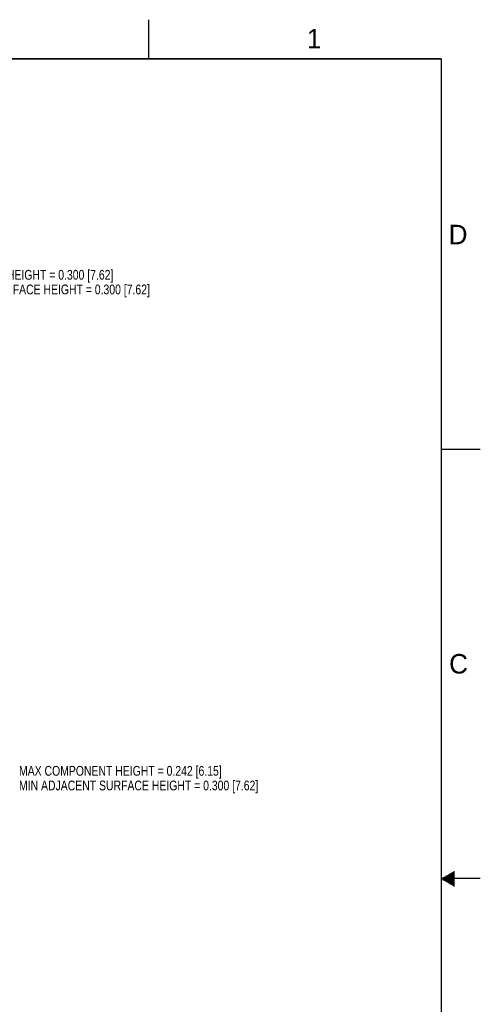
# Model space of a CAD drawing. Header units: inches. Extents: x 0 to 34, y 0 to 22.
# Tile 11 of 11: x 28.1 to 34, y 9.4 to 22. Entities that reach past the tile are written whole.
import ezdxf

# ---------------------------------------------------------------- set-up
doc = ezdxf.new("R2010")
doc.units = ezdxf.units.IN
doc.header["$LTSCALE"] = 1.87
doc.header["$MEASUREMENT"] = 0
doc.layers.get('0').update_dxf_attribs({"linetype": 'CONTINUOUS'})
doc.layers.add('DETAIL', color=7, linetype='CONTINUOUS')
doc.styles.get("Standard").update_dxf_attribs({"font": 'txt', "width": 0.8})
doc.styles.add('TEXTSTYLE_2', font='txt')

msp = doc.modelspace()

# ---------------------------------------------------------------- linework, layer by layer
at = {"color": 2, "linetype": 'CONTINUOUS'}
for p, q in [((29.75, 22), (29.75, 21.5)), ((33.5, 16.5), (34, 16.5)), ((34, 11), (33.5, 11)), ((33.5173, 11.01), (33.6697, 11.01)), ((33.5173, 10.99), (33.6697, 10.99)), ((33.5347, 11.02), (33.6697, 11.02)), ((33.5347, 10.98), (33.6697, 10.98)), ((33.552, 11.03), (33.6697, 11.03)), ((33.552, 10.97), (33.6697, 10.97)), ((33.5693, 11.04), (33.6697, 11.04)), ((33.5866, 11.05), (33.6697, 11.05)), ((33.6039, 11.06), (33.6697, 11.06)), ((33.6213, 11.07), (33.6697, 11.07)), ((33.6386, 11.08), (33.6697, 11.08)), ((33.6559, 11.09), (33.6697, 11.09)), ((33.5693, 10.96), (33.6697, 10.96)), ((33.5866, 10.95), (33.6697, 10.95)), ((33.6039, 10.94), (33.6697, 10.94)), ((33.6213, 10.93), (33.6697, 10.93)), ((33.6386, 10.92), (33.6697, 10.92)), ((33.6559, 10.91), (33.6697, 10.91))]:
    msp.add_line(p, q, dxfattribs=at)
at = {"color": 7, "linetype": 'CONTINUOUS', "const_width": 0.02}
for points in [[(33.5, 21.5), (0.5, 21.5)], [(33.5, 0.5), (33.5, 21.5)]]:
    msp.add_lwpolyline(points, dxfattribs=at)

# ---------------------------------------------------------------- texts
at = {"color": 2, "linetype": 'CONTINUOUS', "char_height": 0.25, "width": 0.25, "attachment_point": 1, "line_spacing_factor": 0.9, "style": 'TEXTSTYLE_2'}
for s, insert in [('1', (31.7781, 21.8826)), ('D', (33.5947, 19.3736)), ('C', (33.6004, 13.8767))]:
    msp.add_mtext(s, dxfattribs=dict(at, insert=insert))
at = {"layer": 'DETAIL', "color": 2, "linetype": 'CONTINUOUS', "char_height": 0.125, "attachment_point": 1, "line_spacing_factor": 0.9}
for s, insert, width in [('MAX COMPONENT HEIGHT = 0.300 [7.62]\\PMIN ADJACENT SURFACE HEIGHT = 0.300 [7.62]', (26.7018, 18.7955), 4.2), ('MAX COMPONENT HEIGHT = 0.242 [6.15]\\PMIN ADJACENT SURFACE HEIGHT = 0.300 [7.62] ', (28.0899, 12.4432), 4.3)]:
    msp.add_mtext(s, dxfattribs=dict(at, insert=insert, width=width))

doc.saveas('drawing.dxf')
